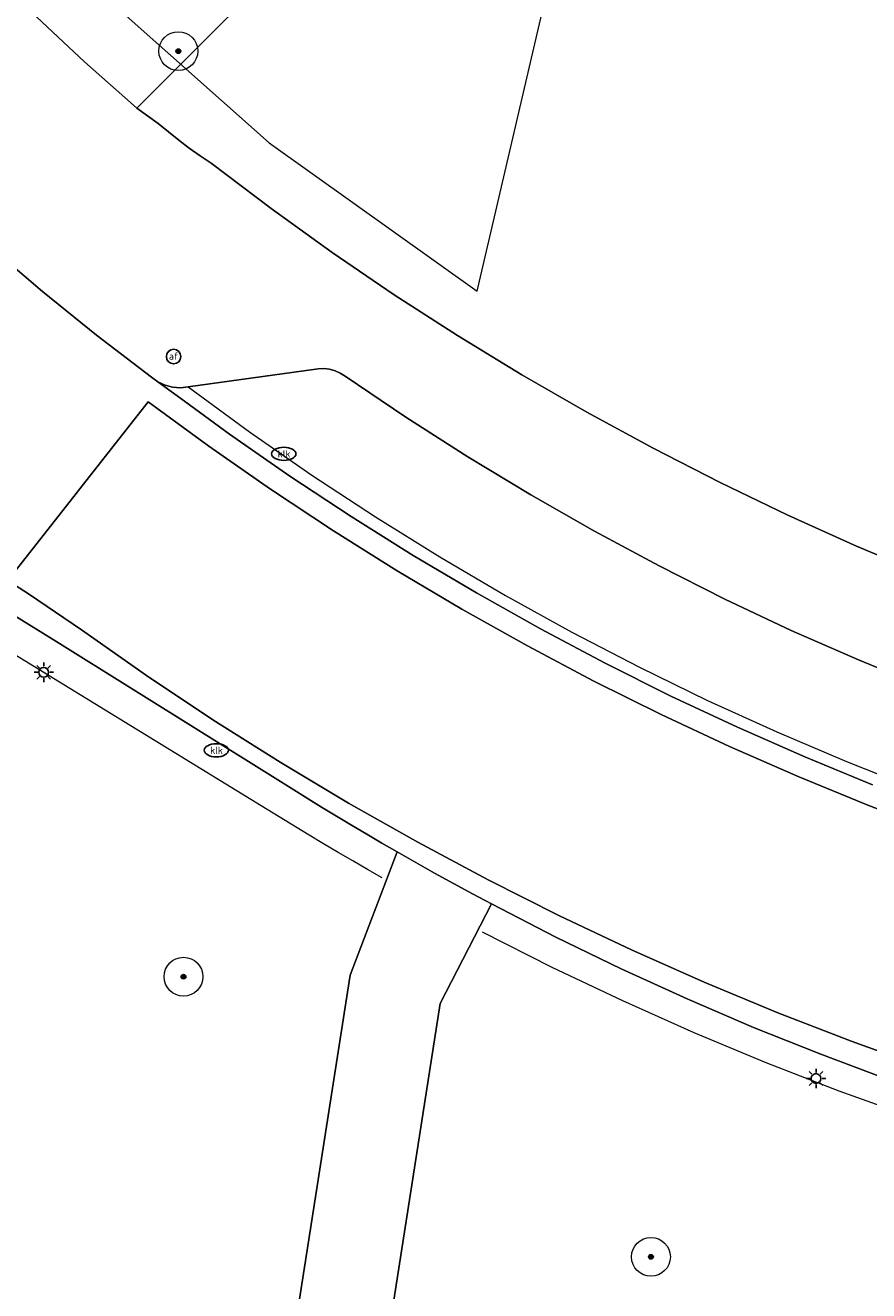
# Model space of a CAD drawing. Header units: metres. Extents: x 253395 to 254027, y 592765 to 593194.
# Tile 13 of 173: x 253434 to 253451, y 592898 to 592924. Entities that reach past the tile are written whole.
import ezdxf
from ezdxf.enums import TextEntityAlignment as Align
from ezdxf.lldxf.tags import DXFTag

# ---------------------------------------------------------------- set-up
doc = ezdxf.new("R2010")
doc.units = ezdxf.units.M
for name, color, linetype, lineweight in [('B-WE-GR-BOOM-S', 254, 'Continuous', 25), ('B-WE-GR-HAAG-G', 254, 'GR-HAAG1-SO', 13), ('B-WE-IE-MEUBILAIR-S', 254, 'Continuous', 25), ('B-WE-KG-GRENS_PERCEEL-G', 254, 'KG-PERCEEL-SO', 18), ('B-WE-OG-TERREIN_BEGROEID-GV', 254, 'Continuous', 18), ('B-WE-RI-HWA_GOOT_MOLGOOT-G', 254, 'Continuous', 18), ('B-WE-VH-GESLOTENVERHARDING-GV', 254, 'Continuous', 18), ('B-WE-VH-OPENVERHARDING-GV', 254, 'Continuous', 18)]:
    doc.layers.add(name, color=color, linetype=linetype, lineweight=lineweight)
doc.styles.add('NLCS-ISO', font='txt')
doc.styles.get("Standard").update_dxf_attribs({"font": 'simplex.shx'})
doc.linetypes.add('GR-HAAG1-SO', pattern='A,6,[176,NLCS.SHX,S=0.125,R=0,X=0,Y=0],-2', length=8)
tags = doc.linetypes.add('KG-PERCEEL-SO', pattern='A,5.5,-2,["P",Standard,S=1.8,R=0,X=-0.5,Y=-0.9],-2,5.5,-2,[5,NLCS.SHX,S=0.75,R=0,X=0,Y=0],-2', length=19).pattern_tags.tags
tags[6] = DXFTag(74, 10)

# ---------------------------------------------------------------- blocks, each defined once
blk = doc.blocks.new('SIE-MEUBILAIR_PAAL_AFSLUITPAAL-SO')
blk.add_circle((0, 0), 0.75)
at = {"style": 'NLCS-ISO'}
blk.add_text('af', height=0.75, dxfattribs=at).set_placement((0, 0.05), align=Align.MIDDLE_CENTER)
blk = doc.blocks.new('SIE-MEUBILAIR_PAAL_LICHTMAST-SO')
for points in [[(-0.62, 0), (-1, 0)], [(-0.71, 0.71), (-0.44, 0.44)], [(0, 1), (0, 0.62)], [(0.44, 0.44), (0.71, 0.71)], [(1, 0), (0.62, 0)], [(-0.71, -0.71), (-0.44, -0.44)], [(0, -0.62), (0, -1)], [(0.44, -0.44), (0.71, -0.71)]]:
    blk.add_lwpolyline(points)
blk.add_circle((0, 0), 0.5)
blk = doc.blocks.new('SIE-MEUBILAIR_PUT_KOLK-SO')
blk.add_ellipse((0, 0), major_axis=(1.25, 0), ratio=0.54)
at = {"style": 'NLCS-ISO'}
blk.add_text('klk', height=0.75, dxfattribs=at).set_placement((0.03, 0), align=Align.MIDDLE_CENTER)
blk = doc.blocks.new('SGR-BOOM_GBKN-SO')
at = {"linetype": 'ByBlock', "lineweight": 18}
h = blk.add_hatch(color=0, dxfattribs=at)
h.dxf.hatch_style = 1
edge = h.paths.add_edge_path()
edge.add_arc((0, 0), 0.25, 0, 360)
at = {"color": 0, "linetype": 'ByBlock', "lineweight": 18}
for radius in [2, 0.25]:
    blk.add_circle((0, 0), radius, dxfattribs=at)
at = {"color": 0, "linetype": 'ByBlock', "lineweight": 18, "style": 'NLCS-ISO'}
blk.add_attdef('SOORT', (2.5, 0), '', height=1.5, dxfattribs=at)

msp = doc.modelspace()

# ---------------------------------------------------------------- linework, layer by layer
at = {"layer": 'B-WE-GR-HAAG-G'}
for points in [[(253441.174, 592906.186), (253440.872, 592906.358), (253440.57, 592906.532), (253440.269, 592906.707), (253439.969, 592906.884), (253439.67, 592907.063), (253438.684, 592907.667), (253432.77, 592911.291)], [(253506.865, 592893.138), (253505.849, 592893.378), (253464.596, 592898.223), (253463.005, 592898.468), (253461.421, 592898.751), (253459.844, 592899.072), (253458.275, 592899.432), (253456.715, 592899.829), (253455.166, 592900.264), (253453.627, 592900.737), (253452.1, 592901.246), (253450.586, 592901.793), (253449.086, 592902.376), (253447.6, 592902.995), (253446.13, 592903.649), (253444.676, 592904.34), (253443.239, 592905.065)]]:
    msp.add_lwpolyline(points, dxfattribs=at)
at = {"layer": 'B-WE-KG-GRENS_PERCEEL-G'}
msp.add_lwpolyline([(253395.499, 593024.597), (253401.672, 593007.915), (253414.809, 592972.45), (253421.69, 592953.872), (253427.898, 592937.443), (253429.376, 592934.09), (253431.082, 592930.846), (253433.705, 592926.628), (253435.842, 592923.984), (253438.851, 592921.311), (253443.129, 592918.257), (253447.086, 592935.218), (253447.573, 592937.306)], dxfattribs=at)
at = {"layer": 'B-WE-OG-TERREIN_BEGROEID-GV'}
for points in [[(253438.175, 592924.076), (253436.121, 592922.029), (253436.565, 592921.714), (253436.774, 592921.54), (253436.987, 592921.37), (253437.204, 592921.207), (253437.426, 592921.049), (253437.651, 592920.897), (253438.887, 592919.963), (253440.146, 592919.059), (253441.426, 592918.187), (253442.728, 592917.347), (253444.051, 592916.541), (253445.393, 592915.767), (253446.754, 592915.027), (253448.133, 592914.321), (253449.529, 592913.649), (253450.942, 592913.013), (253452.37, 592912.412)], [(253438.865, 592893.602), (253440.519, 592904.182), (253441.483, 592906.716), (253441.169, 592906.897), (253440.857, 592907.08), (253440.546, 592907.265), (253440.235, 592907.452), (253439.926, 592907.64), (253439.028, 592908.201), (253434.479, 592911.042), (253433.47, 592911.668)], [(253451.608, 592902.028), (253450.21, 592902.55), (253448.824, 592903.105), (253447.453, 592903.692), (253446.095, 592904.312), (253444.752, 592904.962), (253443.425, 592905.645), (253442.372, 592903.596), (253440.763, 592893.317), (253459.479, 592890.504)]]:
    msp.add_lwpolyline(points, dxfattribs=at)
at = {"layer": 'B-WE-RI-HWA_GOOT_MOLGOOT-G'}
msp.add_lwpolyline([(253437.181, 592916.288), (253438.443, 592915.364), (253439.729, 592914.472), (253441.036, 592913.614), (253442.365, 592912.789), (253443.715, 592911.998), (253445.084, 592911.242), (253446.472, 592910.522), (253447.878, 592909.837), (253449.301, 592909.187), (253450.74, 592908.575), (253452.194, 592907.999)], dxfattribs=at)
at = {"layer": 'B-WE-VH-GESLOTENVERHARDING-GV'}
msp.add_lwpolyline([(253452.627, 592907.127), (253451.179, 592907.679), (253449.745, 592908.266), (253448.327, 592908.888), (253446.923, 592909.544), (253445.536, 592910.234), (253444.167, 592910.958), (253442.815, 592911.716), (253441.483, 592912.506), (253440.17, 592913.328), (253438.878, 592914.182), (253437.607, 592915.068), (253436.358, 592915.985), (253433.467, 592912.306), (253433.912, 592912.018), (253434.981, 592911.291), (253436.324, 592910.349), (253437.689, 592909.439), (253439.076, 592908.563), (253440.484, 592907.721), (253441.912, 592906.914), (253443.359, 592906.141), (253444.824, 592905.403), (253446.307, 592904.702), (253447.806, 592904.036), (253449.321, 592903.407), (253450.851, 592902.815), (253452.395, 592902.26)], dxfattribs=at)
at = {"layer": 'B-WE-VH-OPENVERHARDING-GV'}
for points in [[(253451.274, 592908.1), (253449.876, 592908.675), (253448.492, 592909.283), (253447.123, 592909.926), (253445.771, 592910.601), (253444.435, 592911.308), (253443.116, 592912.048), (253441.816, 592912.819), (253440.535, 592913.622), (253439.274, 592914.455), (253438.033, 592915.319), (253437.102, 592915.997), (253436.555, 592916.395), (253436.428, 592916.488), (253435.291, 592917.356), (253434.178, 592918.255), (253433.089, 592919.183), (253432.026, 592920.14), (253430.989, 592921.126), (253429.98, 592922.139), (253428.997, 592923.179), (253428.044, 592924.245)], [(253434.058, 592923.907), (253435.044, 592922.984), (253436.054, 592922.088), (253436.121, 592922.029), (253438.175, 592924.076)], [(253452.37, 592912.412), (253450.942, 592913.013), (253449.529, 592913.649), (253448.133, 592914.321), (253446.754, 592915.027), (253445.393, 592915.767), (253444.051, 592916.541), (253442.728, 592917.347), (253441.426, 592918.187), (253440.146, 592919.059), (253438.887, 592919.963), (253437.651, 592920.897), (253437.426, 592921.049), (253437.204, 592921.207), (253436.987, 592921.37), (253436.774, 592921.54), (253436.565, 592921.714), (253436.121, 592922.029), (253436.054, 592922.088), (253435.044, 592922.984), (253434.058, 592923.907)], [(253433.089, 592919.183), (253434.178, 592918.255), (253435.291, 592917.356), (253436.428, 592916.488), (253436.555, 592916.395), (253436.704, 592916.324), (253436.86, 592916.283), (253437.021, 592916.271), (253437.181, 592916.288), (253439.812, 592916.656), (253439.861, 592916.663), (253439.978, 592916.667), (253440.094, 592916.653), (253440.207, 592916.621), (253440.314, 592916.573), (253440.412, 592916.51), (253441.665, 592915.663), (253442.939, 592914.848), (253444.234, 592914.066), (253445.548, 592913.318), (253446.881, 592912.604), (253448.232, 592911.923), (253449.6, 592911.278), (253450.984, 592910.668), (253452.383, 592910.094)], [(253452.383, 592910.094), (253450.984, 592910.668), (253449.6, 592911.278), (253448.232, 592911.923), (253446.881, 592912.604), (253445.548, 592913.318), (253444.234, 592914.066), (253442.939, 592914.848), (253441.665, 592915.663), (253440.412, 592916.51), (253440.314, 592916.573), (253440.207, 592916.621), (253440.094, 592916.653), (253439.978, 592916.667), (253439.861, 592916.663), (253439.812, 592916.656), (253437.181, 592916.288), (253437.021, 592916.271), (253436.86, 592916.283), (253436.704, 592916.324), (253436.555, 592916.395), (253437.102, 592915.997), (253438.033, 592915.319), (253439.274, 592914.455), (253440.535, 592913.622), (253441.816, 592912.819), (253443.116, 592912.048), (253444.435, 592911.308), (253445.771, 592910.601), (253447.123, 592909.926), (253448.492, 592909.283), (253449.876, 592908.675), (253451.274, 592908.1)], [(253452.395, 592902.26), (253450.851, 592902.815), (253449.321, 592903.407), (253447.806, 592904.036), (253446.307, 592904.702), (253444.824, 592905.403), (253443.359, 592906.141), (253441.912, 592906.914), (253440.484, 592907.721), (253439.076, 592908.563), (253437.689, 592909.439), (253436.324, 592910.349), (253434.981, 592911.291), (253433.912, 592912.018), (253433.467, 592912.306), (253436.358, 592915.985), (253437.607, 592915.068), (253438.878, 592914.182), (253440.17, 592913.328), (253441.483, 592912.506), (253442.815, 592911.716), (253444.167, 592910.958), (253445.536, 592910.234), (253446.923, 592909.544), (253448.327, 592908.888), (253449.745, 592908.266), (253451.179, 592907.679), (253452.627, 592907.127)], [(253433.47, 592911.668), (253434.479, 592911.042), (253439.028, 592908.201), (253439.926, 592907.64), (253440.235, 592907.452), (253440.546, 592907.265), (253440.857, 592907.08), (253441.169, 592906.897), (253441.483, 592906.716), (253441.868, 592906.496), (253442.255, 592906.279), (253442.644, 592906.065), (253443.034, 592905.853), (253443.425, 592905.645), (253444.752, 592904.962), (253446.095, 592904.312), (253447.453, 592903.692), (253448.824, 592903.105), (253450.21, 592902.55), (253451.608, 592902.028)]]:
    msp.add_lwpolyline(points, dxfattribs=at)
msp.add_lwpolyline([(253442.372, 592903.596), (253443.425, 592905.645), (253443.034, 592905.853), (253442.644, 592906.065), (253442.255, 592906.279), (253441.868, 592906.496), (253441.483, 592906.716), (253440.519, 592904.182), (253438.865, 592893.602), (253440.763, 592893.317)], close=True, dxfattribs=at)

# ---------------------------------------------------------------- block references
at = {"layer": 'B-WE-GR-BOOM-S', "xscale": 0.2, "yscale": 0.2, "zscale": 0.2}
for p in [(253436.978, 592923.202), (253437.084, 592904.147), (253446.71, 592898.38)]:
    msp.add_blockref('SGR-BOOM_GBKN-SO', p, dxfattribs=at)
at = {"layer": 'B-WE-IE-MEUBILAIR-S', "xscale": 0.2, "yscale": 0.2, "zscale": 0.2}
for name, p in [('SIE-MEUBILAIR_PAAL_AFSLUITPAAL-SO', (253436.881, 592916.914)), ('SIE-MEUBILAIR_PUT_KOLK-SO', (253439.15, 592914.911)), ('SIE-MEUBILAIR_PAAL_LICHTMAST-SO', (253434.206, 592910.414)), ('SIE-MEUBILAIR_PUT_KOLK-SO', (253437.76, 592908.808)), ('SIE-MEUBILAIR_PAAL_LICHTMAST-SO', (253450.11, 592902.052))]:
    msp.add_blockref(name, p, dxfattribs=at)

doc.saveas('drawing.dxf')
